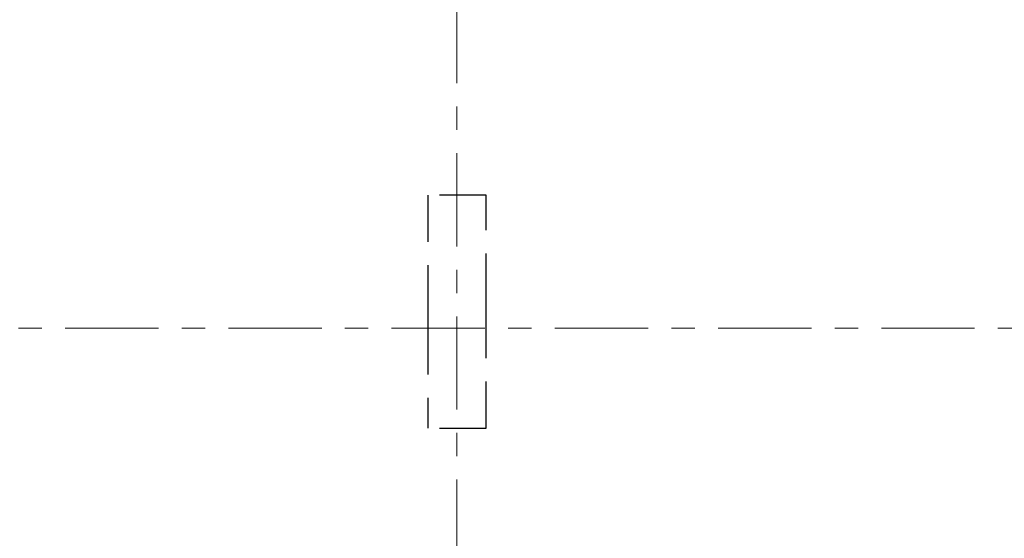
# Model space of a CAD drawing. Header units: metres. Extents: x -38 to 85, y -15 to 19.
# Tile 10 of 95: x 11.88 to 16.1, y 2.4 to 4.62. Entities that reach past the tile are written whole.
import ezdxf

# ---------------------------------------------------------------- set-up
doc = ezdxf.new("R2010")
doc.units = ezdxf.units.M
for name, pattern in [('______11', [0.5, 0.4, -0.05, 0, -0.05]), ('______2', [0.27, 0.2, -0.07]), ('______5', [1.1, 0.8, -0.1, 0.1, -0.1])]:
    doc.linetypes.add(name, pattern=pattern)
doc.layers.add('XR$2$Осевая линия (1)', color=7, linetype='______5', lineweight=13)
doc.layers.add('XR$5$Стена (1)', color=7, linetype='Continuous', lineweight=35)

msp = doc.modelspace()

# ---------------------------------------------------------------- linework, layer by layer
at = {"layer": 'XR$2$Осевая линия (1)', "color": 253, "linetype": '______11', "lineweight": 13, "true_color": 0xa0a0a0, "transparency": 33554687}
for p, q in [((13.75, -2.65), (13.75, 8.13)), ((-2.63, 3.3), (62.6, 3.3))]:
    msp.add_line(p, q, dxfattribs=at)
at = {"layer": 'XR$5$Стена (1)', "color": 253, "linetype": '______2', "lineweight": -3, "true_color": 0xa0a0a0, "transparency": 33554687}
for p, q in [((13.625, 3.87), (13.625, 3.42)), ((13.875, 3.87), (13.625, 3.87)), ((13.875, 3.42), (13.875, 3.87)), ((13.625, 3.42), (13.625, 3.3)), ((13.875, 3.3), (13.875, 3.42)), ((13.625, 3.3), (13.625, 2.87)), ((13.875, 2.87), (13.875, 3.3)), ((13.675, 2.87), (13.875, 2.87)), ((13.755, 2.87), (13.875, 2.87))]:
    msp.add_line(p, q, dxfattribs=at)

doc.saveas('drawing.dxf')
